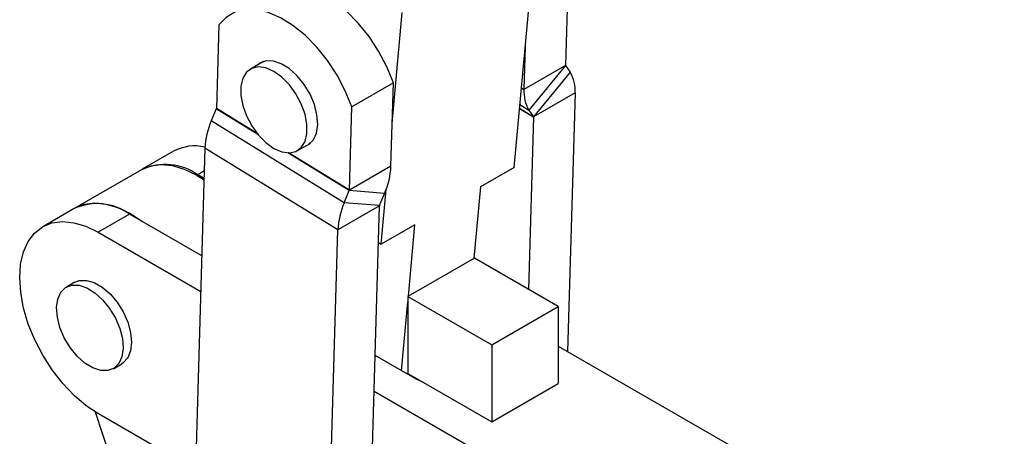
# Model space of a CAD drawing. Extents: x 91 to 777, y 54 to 603.
# Tile 33 of 35: x 599 to 777, y 385 to 460. Entities that reach past the tile are written whole.
import ezdxf

# ---------------------------------------------------------------- set-up
doc = ezdxf.new("R2010")
doc.units = 0
doc.header["$LTSCALE"] = 2
doc.layers.get('0').update_dxf_attribs({"linetype": 'CONTINUOUS'})

msp = doc.modelspace()

# ---------------------------------------------------------------- linework, layer by layer
at = {"color": 7, "linetype": 'CONTINUOUS'}
for p, q in [((688.312869, 433.061493), (691.794815, 471.168629)), ((697.994122, 466.425943), (697.559813, 451.41546)), ((666.351853, 440.975825), (668.17348, 460.91209)), ((635.145251, 458.686438), (634.710942, 443.675955)), ((690.299202, 454.800336), (690.076267, 447.095301)), ((643.213623, 452.113989), (640.831027, 450.738545)), ((697.559813, 451.41546), (690.076267, 447.095301)), ((697.570896, 451.369234), (690.967056, 443.380293)), ((698.37985, 450.177908), (691.77601, 442.188951)), ((697.570896, 451.369234), (698.37985, 450.177908)), ((666.563226, 448.281273), (659.07968, 443.961114)), ((666.128917, 433.27079), (666.563226, 448.281273)), ((699.270639, 446.4629), (691.787093, 442.142741)), ((699.270639, 446.4629), (697.924318, 399.931739)), ((634.696762, 443.615161), (633.790215, 441.433482)), ((658.645371, 428.950631), (659.07968, 443.961114)), ((690.967056, 443.380293), (691.77601, 442.188951)), ((657.724645, 426.708158), (633.790215, 441.433482)), ((691.787093, 442.142741), (690.889576, 411.123022)), ((627.016628, 435.984516), (621.359773, 432.718884)), ((632.650532, 436.546307), (630.391115, 358.457016)), ((656.584961, 421.820982), (632.650532, 436.546307)), ((649.297005, 436.073447), (651.679602, 437.448891)), ((621.218352, 432.637243), (609.244677, 425.724988)), ((666.128917, 433.27079), (658.645371, 428.950631)), ((688.312869, 433.061493), (682.231751, 429.550939)), ((632.492265, 431.076336), (631.339036, 431.740207)), ((664.365519, 419.236983), (665.266108, 429.093205)), ((682.231751, 429.550939), (681.055292, 416.675538)), ((657.724645, 426.708158), (658.63119, 428.88982)), ((664.989233, 428.383615), (658.63119, 428.88982)), ((664.082688, 426.201936), (664.989233, 428.383615)), ((609.103256, 425.643347), (603.446401, 422.377714)), ((664.068507, 426.141142), (656.584961, 421.820982)), ((664.082688, 426.201936), (657.724645, 426.708158)), ((661.80909, 348.051844), (664.068507, 426.141142)), ((619.082518, 424.66467), (613.425664, 421.399038)), ((632.090096, 417.176718), (619.082518, 424.66467)), ((654.325544, 343.731684), (656.584961, 421.820982)), ((670.446638, 422.747537), (664.365519, 419.236983)), ((669.270179, 409.872137), (670.446638, 422.747537)), ((613.425664, 421.399038), (631.90448, 410.761505)), ((663.878509, 419.574487), (664.365519, 419.236983)), ((681.149572, 416.729966), (669.175898, 409.81771)), ((696.234502, 408.046151), (681.149572, 416.729966)), ((609.2126, 412.389283), (607.704105, 411.518448)), ((669.175898, 409.81771), (684.260827, 401.133895)), ((669.175898, 409.81771), (669.192769, 395.981222)), ((668.046334, 396.478124), (669.177074, 408.853174)), ((684.260827, 401.133895), (696.234502, 408.046151)), ((696.234502, 408.046151), (696.251371, 394.209672)), ((684.260827, 401.133895), (684.277697, 387.297416)), ((696.243216, 400.899484), (776.531491, 354.680679)), ((670.465558, 395.08547), (663.289474, 399.216463)), ((616.170083, 396.85335), (617.678577, 397.724186)), ((669.192769, 395.981222), (684.277697, 387.297416)), ((670.465558, 395.08547), (671.915922, 394.413608)), ((684.277697, 387.297416), (696.251371, 394.209672)), ((663.103859, 392.80125), (752.961265, 341.073877)), ((623.580786, 356.690162), (612.960189, 389.015752)), ((630.974938, 378.634944), (613.465513, 388.714431))]:
    msp.add_line(p, q, dxfattribs=at)
at = {"color": 8, "linetype": 'CONTINUOUS'}
for p, q in [((689.620779, 447.375526), (690.076267, 447.095301)), ((642.182283, 439.009793), (634.696762, 443.615161)), ((642.068793, 439.149141), (634.710942, 443.675955)), ((689.283393, 443.683099), (691.787093, 442.142741)), ((689.286802, 443.720408), (691.77601, 442.188951)), ((689.346807, 444.377129), (690.967056, 443.380293)), ((658.63119, 428.88982), (647.595001, 435.679695)), ((658.645371, 428.950631), (647.712445, 435.676967)), ((632.531389, 432.428538), (631.339036, 431.740207))]:
    msp.add_line(p, q, dxfattribs=at)
at = {"color": 7, "linetype": 'CONTINUOUS', "flags": 128}
for points in [[(666.563226, 448.281273), (665.385517, 451.163824), (663.911953, 453.965368), (662.182146, 456.610555), (660.242592, 459.028303), (658.145426, 461.153636), (655.947024, 462.929381), (653.706476, 464.307848), (651.48401, 465.251979), (649.339367, 465.736374), (647.330196, 465.748014), (645.510502, 465.286611), (644.711505, 464.895966)], [(659.07968, 443.961114), (657.901971, 446.843665), (656.428407, 449.645209), (654.6986, 452.290396), (652.759046, 454.708144), (650.66188, 456.833477), (648.463478, 458.609222), (646.22293, 459.987688), (644.000464, 460.93182), (641.855821, 461.416215), (639.84665, 461.427855), (638.026956, 460.966452), (636.445655, 460.044375), (635.145251, 458.686438)], [(650.614935, 436.834276), (651.296919, 437.154753), (652.162118, 438.005623), (652.722332, 439.232394), (652.945003, 440.763808), (652.817189, 442.510855), (652.346321, 444.371988), (651.559762, 446.239068), (650.503225, 448.003567), (649.23811, 449.562957), (647.837945, 450.826608), (646.384098, 451.721055), (644.961064, 452.194356), (643.651543, 452.218984), (642.531641, 451.793493), (642.148957, 451.499374)], [(645.064015, 436.492622), (646.49676, 435.866392), (647.846239, 435.678366), (649.034023, 435.939427), (649.991087, 436.634409), (650.661806, 437.722939), (651.007203, 439.141746), (651.007203, 440.808389), (650.661806, 442.625982), (649.991087, 444.488908), (649.034023, 446.288893), (647.846239, 447.92134), (646.49676, 449.291373), (645.064015, 450.319371), (643.631272, 450.945584), (642.281794, 451.133626), (641.094008, 450.872566), (640.136945, 450.177583), (639.466226, 449.089053), (639.120829, 447.670246), (639.120829, 446.003604), (639.466226, 444.18601), (640.136945, 442.323084), (641.094008, 440.5231), (642.281794, 438.890652), (643.631272, 437.520603), (645.064015, 436.492622)], [(621.218352, 432.637243), (621.28369, 432.674475), (622.942214, 433.336528), (624.795931, 433.573528), (626.801123, 433.379881), (628.910489, 432.760142), (631.074271, 431.728951), (632.485692, 430.849198)], [(609.244677, 425.724988), (609.310015, 425.76222), (610.96854, 426.424272), (612.822256, 426.661273), (614.827449, 426.467626), (616.936814, 425.847886), (619.100597, 424.816696), (621.217568, 423.435607)], [(613.465513, 388.714431), (611.252953, 390.189176), (609.094385, 392.03001), (607.042954, 394.191602), (605.14918, 396.62073), (603.459688, 399.257585), (602.016085, 402.037226), (600.853914, 404.891225), (600.001789, 407.749293), (599.480696, 410.541066), (599.303468, 413.197794), (599.474461, 415.654067), (599.989475, 417.849395), (600.835819, 419.729724), (601.992658, 421.248759), (603.43151, 422.36909), (605.116937, 423.063129), (607.007445, 423.313795), (609.056481, 423.114914), (611.213591, 422.471384), (613.425664, 421.399038)], [(616.535816, 405.957632), (617.319547, 404.105699), (617.790471, 402.258429), (617.921216, 400.523171), (617.704188, 399.000773), (617.151995, 397.779729), (616.296732, 396.930975), (615.188103, 396.503859), (613.890537, 396.523192), (612.479445, 396.987855), (611.036832, 397.870845), (609.646537, 399.12084), (608.389364, 400.665198), (607.338372, 402.414166), (606.554641, 404.266099), (606.083717, 406.11337), (605.95297, 407.848628), (606.170002, 409.371024), (606.722192, 410.592069), (607.577454, 411.440824), (608.686084, 411.867939), (609.983649, 411.848607), (611.394743, 411.383943), (612.837356, 410.500954), (614.227649, 409.250959), (615.484822, 407.706601), (616.535816, 405.957632)], [(609.2126, 412.389283), (610.03774, 412.708104), (611.31474, 412.747504), (612.715582, 412.339951), (614.158848, 411.509115), (615.560661, 410.303297), (616.839555, 408.792564), (617.921203, 407.064721), (618.742745, 405.220177), (619.256434, 403.366138), (619.43242, 401.610352), (619.260471, 400.054857), (618.750584, 398.790045), (617.932389, 397.889441), (617.678577, 397.724186)]]:
    msp.add_lwpolyline(points, dxfattribs=at)
at = {"color": 7, "linetype": 'CONTINUOUS'}
for centre, radius, start, end in [((697.63787, 451.409733), 0.078267, 175.80355272, 211.16106984), ((693.000498, 446.923739), 6.287054, 355.79647342, 31.17129776), ((696.346406, 446.634462), 6.287052, 175.79646834, 211.17130283), ((634.536483, 443.684596), 0.174673, 336.57695583, 357.16452539), ((646.670269, 435.853395), 14.03685, 156.57605911, 177.17051253), ((691.709149, 442.148481), 0.078155, 355.78801299, 31.18573041), ((630.828209, 428.701377), 8.220235, 77.146601, 117.62500456), ((625.482678, 423.3918), 10.197687, 54.95056698, 113.84714127), ((652.108891, 433.963772), 14.037142, 336.57627012, 357.17028906), ((658.470905, 428.959257), 0.17468, 336.57757392, 357.16955718), ((613.253449, 416.594528), 9.955161, 54.15939798, 114.63831027), ((670.604828, 421.128038), 14.036982, 156.5761508, 177.17040837), ((664.242755, 426.132549), 0.174459, 156.56367517, 177.17669292)]:
    msp.add_arc(centre, radius, start, end, dxfattribs=at)

doc.saveas('drawing.dxf')
